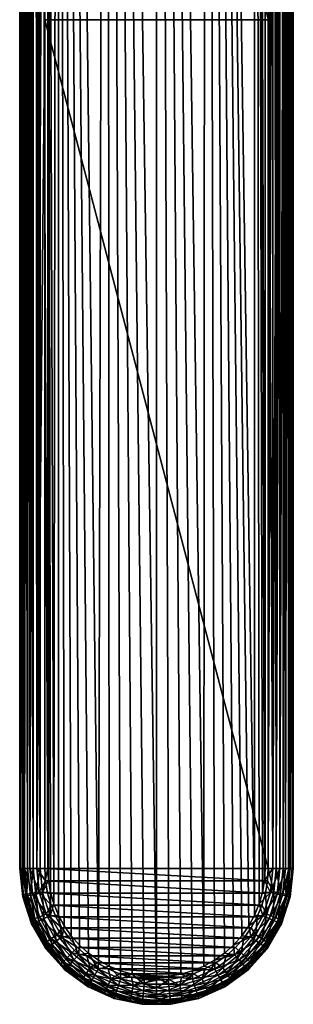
# Model space of a CAD drawing. Header units: metres. Extents: x -50 to 50, y -80 to 50.
# Tile 2 of 41: x -4 to 4, y -80 to -51. Entities that reach past the tile are written whole.
import ezdxf

# ---------------------------------------------------------------- set-up
doc = ezdxf.new("R2010")
doc.units = ezdxf.units.M
doc.layers.add('solid_FIT_12_SW0001', color=7, linetype='CONTINUOUS')

msp = doc.modelspace()

# ---------------------------------------------------------------- linework, layer by layer
at = {"layer": 'solid_FIT_12_SW0001'}
for points in [[(-1.737967, -78.754967, 198.298111), (-1.476006, 21.980194, 198.298645), (-2.946637, 21.832043, 198.294571)], [(-1.737967, -78.754967, 198.298111), (-1.417557, -78.932396, 198.298737), (-1.476006, 21.980194, 198.298645)], [(0.000703, -79.25647, 198.300003), (0.001864, 21.98007, 198.29863), (-1.476006, 21.980194, 198.298645)], [(-0.365199, -79.23597, 198.299911), (0.000703, -79.25647, 198.300003), (-1.476006, 21.980194, 198.298645)], [(-0.726819, -79.1745, 198.299667), (-0.365199, -79.23597, 198.299911), (-1.476006, 21.980194, 198.298645)], [(-1.079212, -79.072823, 198.299271), (-0.726819, -79.1745, 198.299667), (-1.476006, 21.980194, 198.298645)], [(-1.417557, -78.932396, 198.298737), (-1.079212, -79.072823, 198.299271), (-1.476006, 21.980194, 198.298645)], [(0.000703, -79.25647, 198.300003), (0.366595, -79.235825, 198.299911), (0.001864, 21.98007, 198.29863)], [(1.418807, -78.931793, 198.298737), (1.479733, 21.979944, 198.29863), (0.001864, 21.98007, 198.29863)], [(1.080516, -79.072365, 198.299271), (1.418807, -78.931793, 198.298737), (0.001864, 21.98007, 198.29863)], [(0.728181, -79.174187, 198.299667), (1.080516, -79.072365, 198.299271), (0.001864, 21.98007, 198.29863)], [(0.366595, -79.235825, 198.299911), (0.728181, -79.174187, 198.299667), (0.001864, 21.98007, 198.29863)], [(1.418807, -78.931793, 198.298737), (1.739161, -78.754211, 198.298111), (1.479733, 21.979944, 198.29863)], [(2.94087, -77.404533, 198.294601), (2.950339, 21.831543, 198.294556), (1.479733, 21.979944, 198.29863)], [(2.764581, -77.725166, 198.295227), (2.94087, -77.404533, 198.294601), (1.479733, 21.979944, 198.29863)], [(2.5537, -78.023766, 198.295929), (2.764581, -77.725166, 198.295227), (1.479733, 21.979944, 198.29863)], [(2.310579, -78.296982, 198.296661), (2.5537, -78.023766, 198.295929), (1.479733, 21.979944, 198.29863)], [(2.037812, -78.541656, 198.297409), (2.310579, -78.296982, 198.296661), (1.479733, 21.979944, 198.29863)], [(1.739161, -78.754211, 198.298111), (2.037812, -78.541656, 198.297409), (1.479733, 21.979944, 198.29863)], [(-3.25963, -24.427891, 198.293365), (-3.079675, -77.06694, 198.294067), (-2.946637, 21.832043, 198.294571)], [(-3.079675, -77.06694, 198.294067), (-2.940423, -77.405464, 198.294601), (-2.946637, 21.832043, 198.294571)], [(-2.036694, -78.542557, 198.297409), (-1.737967, -78.754967, 198.298111), (-2.946637, 21.832043, 198.294571)], [(-2.30959, -78.297966, 198.296661), (-2.036694, -78.542557, 198.297409), (-2.946637, 21.832043, 198.294571)], [(-2.552906, -78.024757, 198.295929), (-2.30959, -78.297966, 198.296661), (-2.946637, 21.832043, 198.294571)], [(-2.763987, -77.726135, 198.295227), (-2.552906, -78.024757, 198.295929), (-2.946637, 21.832043, 198.294571)], [(-2.940423, -77.405464, 198.294601), (-2.763987, -77.726135, 198.295227), (-2.946637, 21.832043, 198.294571)], [(2.94087, -77.404533, 198.294601), (3.079966, -77.066086, 198.294067), (2.950339, 21.831543, 198.294556)], [(3.25963, -76, 198.293365), (3.25963, -24.427891, 198.293365), (2.950339, 21.831543, 198.294556)], [(3.239807, -76.358803, 198.293442), (3.25963, -76, 198.293365), (2.950339, 21.831543, 198.294556)], [(3.179832, -76.715645, 198.293686), (3.239807, -76.358803, 198.293442), (2.950339, 21.831543, 198.294556)], [(3.079966, -77.066086, 198.294067), (3.179832, -76.715645, 198.293686), (2.950339, 21.831543, 198.294556)], [(-4.006546, -24.427891, 197.549911), (-4.09812, -76, 187.056549), (-4.006546, -76, 197.549911)], [(-4.006546, -24.427891, 197.549911), (-4.043152, -24.456007, 193.35524), (-4.09812, -76, 187.056549)], [(-4.043152, -24.456007, 193.35524), (-4.079709, -24.484053, 189.16626), (-4.09812, -76, 187.056549)], [(-4.079709, -24.484053, 189.16626), (-4.088853, -24.489361, 188.118408), (-4.09812, -76, 187.056549)], [(-4.088853, -24.489361, 188.118408), (-4.09812, -24.492012, 187.056549), (-4.09812, -76, 187.056549)], [(-4.095773, -24.49559, 186.990356), (-4.09812, -76, 187.056549), (-4.09812, -24.492012, 187.056549)], [(-4.095773, -24.49559, 186.990356), (-4.08714, -24.506422, 186.921967), (-4.09812, -76, 187.056549)], [(-4.08714, -24.506422, 186.921967), (-4.071576, -24.524397, 186.852127), (-4.09812, -76, 187.056549)], [(-3.968424, -76, 197.779526), (-4.006546, -24.427891, 197.549911), (-4.006546, -76, 197.549911)], [(-3.968424, -76, 197.779526), (-3.968318, -24.427891, 197.779846), (-4.006546, -24.427891, 197.549911)], [(-3.968424, -76, 197.779526), (-3.862688, -76, 197.985092), (-3.968318, -24.427891, 197.779846)], [(-3.862688, -76, 197.985092), (-3.861207, -24.427891, 197.987122), (-3.968318, -24.427891, 197.779846)], [(-3.862688, -76, 197.985092), (-3.69739, -76, 198.150146), (-3.861207, -24.427891, 197.987122)], [(-3.69739, -76, 198.150146), (-3.69558, -24.427891, 198.151459), (-3.861207, -24.427891, 197.987122)], [(-3.69739, -76, 198.150146), (-3.489331, -76, 198.256332), (-3.69558, -24.427891, 198.151459)], [(-3.489331, -76, 198.256332), (-3.487466, -24.427891, 198.256943), (-3.69558, -24.427891, 198.151459)], [(-3.489331, -76, 198.256332), (-3.25963, -76, 198.293365), (-3.487466, -24.427891, 198.256943)], [(-3.487466, -24.427891, 198.256943), (-3.25963, -76, 198.293365), (-3.25963, -24.427891, 198.293365)], [(-3.25963, -24.427891, 198.293365), (-3.179682, -76.716301, 198.293686), (-3.079675, -77.06694, 198.294067)], [(-3.25963, -24.427891, 198.293365), (-3.239761, -76.359169, 198.293442), (-3.179682, -76.716301, 198.293686)], [(-3.25963, -24.427891, 198.293365), (-3.25963, -76, 198.293365), (-3.239761, -76.359169, 198.293442)], [(3.489331, -76, 198.256332), (3.25963, -24.427891, 198.293365), (3.25963, -76, 198.293365)], [(3.487466, -24.427891, 198.256943), (3.25963, -24.427891, 198.293365), (3.489331, -76, 198.256332)], [(3.69558, -24.427891, 198.151459), (3.487466, -24.427891, 198.256943), (3.489331, -76, 198.256332)], [(3.69558, -24.427891, 198.151459), (3.489331, -76, 198.256332), (3.69739, -76, 198.150146)], [(3.861207, -24.427891, 197.987122), (3.69558, -24.427891, 198.151459), (3.69739, -76, 198.150146)], [(3.861207, -24.427891, 197.987122), (3.69739, -76, 198.150146), (3.862688, -76, 197.985092)], [(3.968318, -24.427891, 197.779846), (3.861207, -24.427891, 197.987122), (3.862688, -76, 197.985092)], [(3.968318, -24.427891, 197.779846), (3.862688, -76, 197.985092), (3.968424, -76, 197.779526)], [(3.968318, -24.427891, 197.779846), (4.006546, -76, 197.549911), (4.006546, -24.427891, 197.549911)], [(3.968318, -24.427891, 197.779846), (3.968424, -76, 197.779526), (4.006546, -76, 197.549911)], [(4.043095, -24.455963, 193.361832), (4.006546, -24.427891, 197.549911), (4.006546, -76, 197.549911)], [(4.07969, -24.484039, 189.168365), (4.043095, -24.455963, 193.361832), (4.006546, -76, 197.549911)], [(4.088844, -24.489349, 188.119461), (4.07969, -24.484039, 189.168365), (4.006546, -76, 197.549911)], [(4.09812, -24.491999, 187.056549), (4.088844, -24.489349, 188.119461), (4.006546, -76, 197.549911)], [(4.09812, -24.491999, 187.056549), (4.006546, -76, 197.549911), (4.09812, -76, 187.056549)], [(4.063256, -76, 186.823898), (4.09812, -24.491999, 187.056549), (4.09812, -76, 187.056549)], [(4.095765, -24.495594, 186.99025), (4.09812, -24.491999, 187.056549), (4.063256, -76, 186.823898)], [(4.087113, -24.506439, 186.921814), (4.095765, -24.495594, 186.99025), (4.063256, -76, 186.823898)], [(4.071532, -24.524429, 186.851974), (4.087113, -24.506439, 186.921814), (4.063256, -76, 186.823898)], [(-4.071576, -24.524397, 186.852127), (-4.063256, -76, 186.823898), (-4.09812, -76, 187.056549)], [(-4.071576, -24.524397, 186.852127), (-4.048315, -24.550371, 186.781174), (-4.063256, -76, 186.823898)], [(-4.048315, -24.550371, 186.781174), (-4.016657, -24.584436, 186.710007), (-4.063256, -76, 186.823898)], [(-4.016657, -24.584436, 186.710007), (-3.975797, -24.626764, 186.639435), (-4.063256, -76, 186.823898)], [(-3.975797, -24.626764, 186.639435), (-3.957488, -76, 186.612732), (-4.063256, -76, 186.823898)], [(-3.975797, -24.626764, 186.639435), (-3.924911, -24.676971, 186.570572), (-3.957488, -76, 186.612732)], [(-3.924911, -24.676971, 186.570572), (-3.8626, -24.735212, 186.504257), (-3.957488, -76, 186.612732)], [(-3.8626, -24.735212, 186.504257), (-3.791294, -76, 186.444916), (-3.957488, -76, 186.612732)], [(-3.8626, -24.735212, 186.504257), (-3.789613, -24.798319, 186.443695), (-3.791294, -76, 186.444916)], [(-3.789613, -24.798319, 186.443695), (-3.706273, -24.8654, 186.391022), (-3.791294, -76, 186.444916)], [(3.789737, -24.798199, 186.443787), (3.791294, -76, 186.444916), (3.581156, -76, 186.337112)], [(3.706294, -24.865353, 186.391037), (3.789737, -24.798199, 186.443787), (3.581156, -76, 186.337112)], [(3.789737, -24.798199, 186.443787), (3.862734, -24.73509, 186.504379), (3.791294, -76, 186.444916)], [(3.925002, -24.676888, 186.570694), (3.957488, -76, 186.612732), (3.791294, -76, 186.444916)], [(3.862734, -24.73509, 186.504379), (3.925002, -24.676888, 186.570694), (3.791294, -76, 186.444916)], [(3.925002, -24.676888, 186.570694), (3.975811, -24.626734, 186.639465), (3.957488, -76, 186.612732)], [(4.048265, -24.550402, 186.781036), (4.063256, -76, 186.823898), (3.957488, -76, 186.612732)], [(4.016618, -24.58445, 186.70993), (4.048265, -24.550402, 186.781036), (3.957488, -76, 186.612732)], [(3.975811, -24.626734, 186.639465), (4.016618, -24.58445, 186.70993), (3.957488, -76, 186.612732)], [(4.048265, -24.550402, 186.781036), (4.071532, -24.524429, 186.851974), (4.063256, -76, 186.823898)], [(-3.706273, -24.8654, 186.391022), (-3.618067, -24.929211, 186.35025), (-3.791294, -76, 186.444916)], [(-3.618067, -24.929211, 186.35025), (-3.581156, -76, 186.337112), (-3.791294, -76, 186.444916)], [(-3.618067, -24.929211, 186.35025), (-3.527346, -24.988668, 186.321716), (-3.581156, -76, 186.337112)], [(-3.527346, -24.988668, 186.321716), (-3.436914, -25.040968, 186.305267), (-3.581156, -76, 186.337112)], [(-3.436914, -25.040968, 186.305267), (-3.348149, -25.086491, 186.300003), (-3.581156, -76, 186.337112)], [(-3.581156, -76, 186.337112), (-3.348149, -25.086491, 186.300003), (-3.348149, -50.543247, 186.300003)], [(-3.348149, -50.543247, 186.300003), (-3.348149, -25.086491, 186.300003), (3.348149, -50.543224, 186.300003)], [(3.52732, -24.988605, 186.321716), (3.581156, -76, 186.337112), (3.348149, -76, 186.300003)], [(3.436897, -25.040905, 186.305267), (3.52732, -24.988605, 186.321716), (3.348149, -76, 186.300003)], [(3.436897, -25.040905, 186.305267), (3.348149, -76, 186.300003), (3.348149, -50.543224, 186.300003)], [(3.52732, -24.988605, 186.321716), (3.61803, -24.929182, 186.350235), (3.581156, -76, 186.337112)], [(3.61803, -24.929182, 186.350235), (3.706294, -24.865353, 186.391037), (3.581156, -76, 186.337112)], [(-3.581156, -76, 186.337112), (-3.348149, -50.543247, 186.300003), (-3.348149, -76, 186.300003)], [(-3.348149, -50.543247, 186.300003), (3.348149, -50.543224, 186.300003), (3.348149, -76, 186.300003)], [(-3.348149, -76, 186.300003), (-3.348149, -50.543247, 186.300003), (3.348149, -76, 186.300003)], [(-4.008571, -76.852028, 187.056549), (-4.006546, -76, 197.549911), (-4.09812, -76, 187.056549)], [(-3.985182, -76.792702, 186.823898), (-4.008571, -76.852028, 187.056549), (-4.09812, -76, 187.056549)], [(-3.985182, -76.792702, 186.823898), (-4.09812, -76, 187.056549), (-4.063256, -76, 186.823898)], [(-3.881445, -76.772064, 186.612732), (-4.063256, -76, 186.823898), (-3.957488, -76, 186.612732)], [(-3.881445, -76.772064, 186.612732), (-3.985182, -76.792702, 186.823898), (-4.063256, -76, 186.823898)], [(-3.919139, -76.832306, 197.550201), (-4.006546, -76, 197.549911), (-4.008571, -76.852028, 187.056549)], [(-3.968424, -76, 197.779526), (-4.006546, -76, 197.549911), (-3.919139, -76.832306, 197.550201)], [(-3.882409, -76.825104, 197.777603), (-3.968424, -76, 197.779526), (-3.919139, -76.832306, 197.550201)], [(-3.882409, -76.825104, 197.777603), (-3.862688, -76, 197.985092), (-3.968424, -76, 197.779526)], [(-3.718445, -76.739647, 186.444916), (-3.957488, -76, 186.612732), (-3.791294, -76, 186.444916)], [(-3.718445, -76.739647, 186.444916), (-3.881445, -76.772064, 186.612732), (-3.957488, -76, 186.612732)], [(-3.778234, -76.80278, 197.985489), (-3.862688, -76, 197.985092), (-3.882409, -76.825104, 197.777603)], [(-3.778234, -76.80278, 197.985489), (-3.69739, -76, 198.150146), (-3.862688, -76, 197.985092)], [(-3.512345, -76.698647, 186.337112), (-3.791294, -76, 186.444916), (-3.581156, -76, 186.337112)], [(-3.512345, -76.698647, 186.337112), (-3.718445, -76.739647, 186.444916), (-3.791294, -76, 186.444916)], [(-3.61655, -76.768272, 198.150513), (-3.69739, -76, 198.150146), (-3.778234, -76.80278, 197.985489)], [(-3.61655, -76.768272, 198.150513), (-3.489331, -76, 198.256332), (-3.69739, -76, 198.150146)], [(-3.41304, -76.724915, 198.256668), (-3.489331, -76, 198.256332), (-3.61655, -76.768272, 198.150513)], [(-3.581156, -76, 186.337112), (-3.348149, -76, 186.300003), (-3.327071, -76.375038, 186.300003)], [(-3.512345, -76.698647, 186.337112), (-3.581156, -76, 186.337112), (-3.327071, -76.375038, 186.300003)], [(-3.41304, -76.724915, 198.256668), (-3.25963, -76, 198.293365), (-3.489331, -76, 198.256332)], [(-3.41304, -76.724915, 198.256668), (-3.239761, -76.359169, 198.293442), (-3.25963, -76, 198.293365)], [(3.327071, -76.375038, 186.300003), (-3.348149, -76, 186.300003), (3.348149, -76, 186.300003)], [(3.327071, -76.375038, 186.300003), (-3.327071, -76.375038, 186.300003), (-3.348149, -76, 186.300003)], [(3.489331, -76, 198.256332), (3.25963, -76, 198.293365), (3.239807, -76.358803, 198.293442)], [(3.489331, -76, 198.256332), (3.239807, -76.358803, 198.293442), (3.413042, -76.724915, 198.256668)], [(3.512345, -76.698647, 186.337112), (3.327071, -76.375038, 186.300003), (3.348149, -76, 186.300003)], [(3.512345, -76.698647, 186.337112), (3.348149, -76, 186.300003), (3.581156, -76, 186.337112)], [(3.413042, -76.724915, 198.256668), (3.616553, -76.768272, 198.150513), (3.69739, -76, 198.150146)], [(3.489331, -76, 198.256332), (3.413042, -76.724915, 198.256668), (3.69739, -76, 198.150146)], [(3.512345, -76.698647, 186.337112), (3.581156, -76, 186.337112), (3.718445, -76.739647, 186.444916)], [(3.581156, -76, 186.337112), (3.791294, -76, 186.444916), (3.718445, -76.739647, 186.444916)], [(3.616553, -76.768272, 198.150513), (3.778237, -76.80278, 197.985489), (3.862688, -76, 197.985092)], [(3.69739, -76, 198.150146), (3.616553, -76.768272, 198.150513), (3.862688, -76, 197.985092)], [(3.718445, -76.739647, 186.444916), (3.791294, -76, 186.444916), (3.881445, -76.772064, 186.612732)], [(3.778237, -76.80278, 197.985489), (3.882411, -76.825104, 197.777603), (3.968424, -76, 197.779526)], [(3.968424, -76, 197.779526), (3.862688, -76, 197.985092), (3.778237, -76.80278, 197.985489)], [(3.791294, -76, 186.444916), (3.957488, -76, 186.612732), (3.881445, -76.772064, 186.612732)], [(3.881445, -76.772064, 186.612732), (3.957488, -76, 186.612732), (3.985182, -76.792702, 186.823898)], [(3.882411, -76.825104, 197.777603), (3.919115, -76.83242, 197.550201), (4.006546, -76, 197.549911)], [(3.968424, -76, 197.779526), (3.882411, -76.825104, 197.777603), (4.006546, -76, 197.549911)], [(3.919115, -76.83242, 197.550201), (4.09812, -76, 187.056549), (4.006546, -76, 197.549911)], [(3.919115, -76.83242, 197.550201), (4.008571, -76.852028, 187.056549), (4.09812, -76, 187.056549)], [(3.957488, -76, 186.612732), (4.063256, -76, 186.823898), (3.985182, -76.792702, 186.823898)], [(3.985182, -76.792702, 186.823898), (4.063256, -76, 186.823898), (4.008571, -76.852028, 187.056549)], [(4.063256, -76, 186.823898), (4.09812, -76, 187.056549), (4.008571, -76.852028, 187.056549)], [(-3.512345, -76.698647, 186.337112), (-3.327071, -76.375038, 186.300003), (-3.264236, -76.744698, 186.300003)], [(-3.41304, -76.724915, 198.256668), (-3.179682, -76.716301, 198.293686), (-3.239761, -76.359169, 198.293442)], [(3.264236, -76.744698, 186.300003), (-3.264236, -76.744698, 186.300003), (-3.327071, -76.375038, 186.300003)], [(3.327071, -76.375038, 186.300003), (3.264236, -76.744698, 186.300003), (-3.327071, -76.375038, 186.300003)], [(3.413042, -76.724915, 198.256668), (3.239807, -76.358803, 198.293442), (3.179832, -76.715645, 198.293686)], [(3.512345, -76.698647, 186.337112), (3.264236, -76.744698, 186.300003), (3.327071, -76.375038, 186.300003)], [(-3.881445, -76.772064, 186.612732), (-3.656242, -77.514465, 186.612732), (-3.985182, -76.792702, 186.823898)], [(-3.718445, -76.739647, 186.444916), (-3.502699, -77.450867, 186.444916), (-3.881445, -76.772064, 186.612732)], [(-3.502699, -77.450867, 186.444916), (-3.656242, -77.514465, 186.612732), (-3.881445, -76.772064, 186.612732)], [(-3.61655, -76.768272, 198.150513), (-3.778234, -76.80278, 197.985489), (-3.528692, -77.570457, 197.986603)], [(-3.512345, -76.698647, 186.337112), (-3.308557, -77.370445, 186.337112), (-3.718445, -76.739647, 186.444916)], [(-3.308557, -77.370445, 186.337112), (-3.502699, -77.450867, 186.444916), (-3.718445, -76.739647, 186.444916)], [(-3.41304, -76.724915, 198.256668), (-3.61655, -76.768272, 198.150513), (-3.377687, -77.502945, 198.151535)], [(-3.377687, -77.502945, 198.151535), (-3.61655, -76.768272, 198.150513), (-3.528692, -77.570457, 197.986603)], [(-3.512345, -76.698647, 186.337112), (-3.264236, -76.744698, 186.300003), (-3.160398, -77.105362, 186.300003)], [(-3.512345, -76.698647, 186.337112), (-3.160398, -77.105362, 186.300003), (-3.308557, -77.370445, 186.337112)], [(-3.187618, -77.418137, 198.257584), (-3.179682, -76.716301, 198.293686), (-3.41304, -76.724915, 198.256668)], [(-3.187618, -77.418137, 198.257584), (-3.41304, -76.724915, 198.256668), (-3.377687, -77.502945, 198.151535)], [(3.160398, -77.105362, 186.300003), (-3.160398, -77.105362, 186.300003), (-3.264236, -76.744698, 186.300003)], [(3.264236, -76.744698, 186.300003), (3.160398, -77.105362, 186.300003), (-3.264236, -76.744698, 186.300003)], [(-3.187618, -77.418137, 198.257584), (-3.079675, -77.06694, 198.294067), (-3.179682, -76.716301, 198.293686)], [(3.413042, -76.724915, 198.256668), (3.179832, -76.715645, 198.293686), (3.079966, -77.066086, 198.294067)], [(3.413042, -76.724915, 198.256668), (3.079966, -77.066086, 198.294067), (3.187544, -77.418289, 198.257584)], [(3.308557, -77.370445, 186.337112), (3.160398, -77.105362, 186.300003), (3.264236, -76.744698, 186.300003)], [(3.413042, -76.724915, 198.256668), (3.187544, -77.418289, 198.257584), (3.616553, -76.768272, 198.150513)], [(3.187544, -77.418289, 198.257584), (3.377608, -77.503105, 198.151535), (3.616553, -76.768272, 198.150513)], [(3.308557, -77.370445, 186.337112), (3.264236, -76.744698, 186.300003), (3.512345, -76.698647, 186.337112)], [(3.308557, -77.370445, 186.337112), (3.512345, -76.698647, 186.337112), (3.502699, -77.450867, 186.444916)], [(3.616553, -76.768272, 198.150513), (3.377608, -77.503105, 198.151535), (3.778237, -76.80278, 197.985489)], [(3.512345, -76.698647, 186.337112), (3.718445, -76.739647, 186.444916), (3.502699, -77.450867, 186.444916)], [(3.502699, -77.450867, 186.444916), (3.718445, -76.739647, 186.444916), (3.656242, -77.514465, 186.612732)], [(3.718445, -76.739647, 186.444916), (3.881445, -76.772064, 186.612732), (3.656242, -77.514465, 186.612732)], [(3.656242, -77.514465, 186.612732), (3.881445, -76.772064, 186.612732), (3.753959, -77.554939, 186.823898)], [(3.881445, -76.772064, 186.612732), (3.985182, -76.792702, 186.823898), (3.753959, -77.554939, 186.823898)], [(-3.985182, -76.792702, 186.823898), (-3.753959, -77.554939, 186.823898), (-4.008571, -76.852028, 187.056549)], [(-3.660419, -77.629005, 197.55101), (-3.919139, -76.832306, 197.550201), (-4.008571, -76.852028, 187.056549)], [(-3.660419, -77.629005, 197.55101), (-4.008571, -76.852028, 187.056549), (-3.743826, -77.66684, 187.056549)], [(-3.753959, -77.554939, 186.823898), (-3.743826, -77.66684, 187.056549), (-4.008571, -76.852028, 187.056549)], [(-3.656242, -77.514465, 186.612732), (-3.753959, -77.554939, 186.823898), (-3.985182, -76.792702, 186.823898)], [(-3.882409, -76.825104, 197.777603), (-3.919139, -76.832306, 197.550201), (-3.660419, -77.629005, 197.55101)], [(-3.778234, -76.80278, 197.985489), (-3.882409, -76.825104, 197.777603), (-3.625985, -77.614128, 197.778778)], [(-3.625985, -77.614128, 197.778778), (-3.882409, -76.825104, 197.777603), (-3.660419, -77.629005, 197.55101)], [(-3.528692, -77.570457, 197.986603), (-3.778234, -76.80278, 197.985489), (-3.625985, -77.614128, 197.778778)], [(-3.187618, -77.418137, 198.257584), (-2.940423, -77.405464, 198.294601), (-3.079675, -77.06694, 198.294067)], [(3.187544, -77.418289, 198.257584), (3.079966, -77.066086, 198.294067), (2.94087, -77.404533, 198.294601)], [(3.377608, -77.503105, 198.151535), (3.52861, -77.570625, 197.986603), (3.778237, -76.80278, 197.985489)], [(3.778237, -76.80278, 197.985489), (3.52861, -77.570625, 197.986603), (3.882411, -76.825104, 197.777603)], [(3.52861, -77.570625, 197.986603), (3.625901, -77.614296, 197.778778), (3.882411, -76.825104, 197.777603)], [(3.882411, -76.825104, 197.777603), (3.625901, -77.614296, 197.778778), (3.660482, -77.628868, 197.55101)], [(3.882411, -76.825104, 197.777603), (3.660482, -77.628868, 197.55101), (3.919115, -76.83242, 197.550201)], [(3.919115, -76.83242, 197.550201), (3.660482, -77.628868, 197.55101), (4.008571, -76.852028, 187.056549)], [(3.660482, -77.628868, 197.55101), (3.743826, -77.66684, 187.056549), (4.008571, -76.852028, 187.056549)], [(3.753959, -77.554939, 186.823898), (4.008571, -76.852028, 187.056549), (3.743826, -77.66684, 187.056549)], [(3.753959, -77.554939, 186.823898), (3.985182, -76.792702, 186.823898), (4.008571, -76.852028, 187.056549)], [(-3.308557, -77.370445, 186.337112), (-2.977622, -77.989586, 186.337112), (-3.502699, -77.450867, 186.444916)], [(-3.308557, -77.370445, 186.337112), (-3.160398, -77.105362, 186.300003), (-3.016697, -77.452461, 186.300003)], [(-3.308557, -77.370445, 186.337112), (-3.016697, -77.452461, 186.300003), (-2.834978, -77.78125, 186.300003)], [(-3.308557, -77.370445, 186.337112), (-2.834978, -77.78125, 186.300003), (-2.977622, -77.989586, 186.337112)], [(3.016697, -77.452461, 186.300003), (-3.016697, -77.452461, 186.300003), (-3.160398, -77.105362, 186.300003)], [(3.160398, -77.105362, 186.300003), (3.016697, -77.452461, 186.300003), (-3.160398, -77.105362, 186.300003)], [(2.977623, -77.989586, 186.337112), (3.016697, -77.452461, 186.300003), (3.308557, -77.370445, 186.337112)], [(2.977623, -77.989586, 186.337112), (3.308557, -77.370445, 186.337112), (3.152346, -78.106331, 186.444916)], [(3.308557, -77.370445, 186.337112), (3.016697, -77.452461, 186.300003), (3.160398, -77.105362, 186.300003)], [(3.308557, -77.370445, 186.337112), (3.502699, -77.450867, 186.444916), (3.152346, -78.106331, 186.444916)], [(-3.656242, -77.514465, 186.612732), (-3.290531, -78.198662, 186.612732), (-3.753959, -77.554939, 186.823898)], [(-3.753959, -77.554939, 186.823898), (-3.378474, -78.257423, 186.823898), (-3.743826, -77.66684, 187.056549)], [(-3.290531, -78.198662, 186.612732), (-3.378474, -78.257423, 186.823898), (-3.753959, -77.554939, 186.823898)], [(-3.24145, -78.354836, 197.5522), (-3.660419, -77.629005, 197.55101), (-3.743826, -77.66684, 187.056549)], [(-3.24145, -78.354836, 197.5522), (-3.743826, -77.66684, 187.056549), (-3.315457, -78.408806, 187.056549)], [(-3.378474, -78.257423, 186.823898), (-3.315457, -78.408806, 187.056549), (-3.743826, -77.66684, 187.056549)], [(-3.625985, -77.614128, 197.778778), (-3.660419, -77.629005, 197.55101), (-3.24145, -78.354836, 197.5522)], [(-3.502699, -77.450867, 186.444916), (-3.152346, -78.106331, 186.444916), (-3.656242, -77.514465, 186.612732)], [(-3.152346, -78.106331, 186.444916), (-3.290531, -78.198662, 186.612732), (-3.656242, -77.514465, 186.612732)], [(-3.528692, -77.570457, 197.986603), (-3.625985, -77.614128, 197.778778), (-3.211154, -78.332375, 197.780487)], [(-3.211154, -78.332375, 197.780487), (-3.625985, -77.614128, 197.778778), (-3.24145, -78.354836, 197.5522)], [(-3.377687, -77.502945, 198.151535), (-3.528692, -77.570457, 197.986603), (-3.124991, -78.269279, 197.988235)], [(-3.124991, -78.269279, 197.988235), (-3.528692, -77.570457, 197.986603), (-3.211154, -78.332375, 197.780487)], [(-2.977622, -77.989586, 186.337112), (-3.152346, -78.106331, 186.444916), (-3.502699, -77.450867, 186.444916)], [(-3.187618, -77.418137, 198.257584), (-3.377687, -77.502945, 198.151535), (-2.991262, -78.171722, 198.153061)], [(-2.991262, -78.171722, 198.153061), (-3.377687, -77.502945, 198.151535), (-3.124991, -78.269279, 197.988235)], [(-2.822939, -78.049179, 198.258957), (-2.940423, -77.405464, 198.294601), (-3.187618, -77.418137, 198.257584)], [(-2.822939, -78.049179, 198.258957), (-3.187618, -77.418137, 198.257584), (-2.991262, -78.171722, 198.153061)], [(2.834978, -77.78125, 186.300003), (-2.834978, -77.78125, 186.300003), (-3.016697, -77.452461, 186.300003)], [(3.016697, -77.452461, 186.300003), (2.834978, -77.78125, 186.300003), (-3.016697, -77.452461, 186.300003)], [(-2.822939, -78.049179, 198.258957), (-2.763987, -77.726135, 198.295227), (-2.940423, -77.405464, 198.294601)], [(3.187544, -77.418289, 198.257584), (2.94087, -77.404533, 198.294601), (2.764581, -77.725166, 198.295227)], [(3.187544, -77.418289, 198.257584), (2.764581, -77.725166, 198.295227), (2.822711, -78.049461, 198.258957)], [(3.187544, -77.418289, 198.257584), (2.822711, -78.049461, 198.258957), (3.377608, -77.503105, 198.151535)], [(2.822711, -78.049461, 198.258957), (2.99102, -78.172028, 198.153061), (3.377608, -77.503105, 198.151535)], [(2.977623, -77.989586, 186.337112), (2.834978, -77.78125, 186.300003), (3.016697, -77.452461, 186.300003)], [(3.377608, -77.503105, 198.151535), (2.99102, -78.172028, 198.153061), (3.52861, -77.570625, 197.986603)], [(2.99102, -78.172028, 198.153061), (3.124739, -78.269592, 197.988235), (3.52861, -77.570625, 197.986603)], [(3.52861, -77.570625, 197.986603), (3.124739, -78.269592, 197.988235), (3.625901, -77.614296, 197.778778)], [(3.124739, -78.269592, 197.988235), (3.210894, -78.332703, 197.780487), (3.625901, -77.614296, 197.778778)], [(3.152346, -78.106331, 186.444916), (3.502699, -77.450867, 186.444916), (3.290531, -78.198662, 186.612732)], [(3.625901, -77.614296, 197.778778), (3.210894, -78.332703, 197.780487), (3.241752, -78.354424, 197.5522)], [(3.625901, -77.614296, 197.778778), (3.241752, -78.354424, 197.5522), (3.660482, -77.628868, 197.55101)], [(3.660482, -77.628868, 197.55101), (3.241752, -78.354424, 197.5522), (3.743826, -77.66684, 187.056549)], [(3.241752, -78.354424, 197.5522), (3.315457, -78.408806, 187.056549), (3.743826, -77.66684, 187.056549)], [(3.502699, -77.450867, 186.444916), (3.656242, -77.514465, 186.612732), (3.290531, -78.198662, 186.612732)], [(3.290531, -78.198662, 186.612732), (3.656242, -77.514465, 186.612732), (3.378474, -78.257423, 186.823898)], [(3.378474, -78.257423, 186.823898), (3.743826, -77.66684, 187.056549), (3.315457, -78.408806, 187.056549)], [(3.656242, -77.514465, 186.612732), (3.753959, -77.554939, 186.823898), (3.378474, -78.257423, 186.823898)], [(3.378474, -78.257423, 186.823898), (3.753959, -77.554939, 186.823898), (3.743826, -77.66684, 187.056549)], [(-2.977622, -77.989586, 186.337112), (-2.834978, -77.78125, 186.300003), (-2.617795, -78.087341, 186.300003)], [(2.617795, -78.087341, 186.300003), (-2.617795, -78.087341, 186.300003), (-2.834978, -77.78125, 186.300003)], [(2.834978, -77.78125, 186.300003), (2.617795, -78.087341, 186.300003), (-2.834978, -77.78125, 186.300003)], [(-2.822939, -78.049179, 198.258957), (-2.552906, -78.024757, 198.295929), (-2.763987, -77.726135, 198.295227)], [(2.822711, -78.049461, 198.258957), (2.764581, -77.725166, 198.295227), (2.5537, -78.023766, 198.295929)], [(2.977623, -77.989586, 186.337112), (2.617795, -78.087341, 186.300003), (2.834978, -77.78125, 186.300003)], [(-3.290531, -78.198662, 186.612732), (-2.798366, -78.798363, 186.612732), (-3.378474, -78.257423, 186.823898)], [(-3.378474, -78.257423, 186.823898), (-2.873156, -78.873154, 186.823898), (-3.315457, -78.408806, 187.056549)], [(-2.798366, -78.798363, 186.612732), (-2.873156, -78.873154, 186.823898), (-3.378474, -78.257423, 186.823898)], [(-3.152346, -78.106331, 186.444916), (-2.68085, -78.680847, 186.444916), (-3.290531, -78.198662, 186.612732)], [(-2.68085, -78.680847, 186.444916), (-2.798366, -78.798363, 186.612732), (-3.290531, -78.198662, 186.612732)], [(-2.977622, -77.989586, 186.337112), (-2.53226, -78.532257, 186.337112), (-3.152346, -78.106331, 186.444916)], [(-2.53226, -78.532257, 186.337112), (-2.68085, -78.680847, 186.444916), (-3.152346, -78.106331, 186.444916)], [(-2.991262, -78.171722, 198.153061), (-3.124991, -78.269279, 197.988235), (-2.584667, -78.86908, 197.990128)], [(-2.822939, -78.049179, 198.258957), (-2.991262, -78.171722, 198.153061), (-2.47406, -78.745743, 198.1548)], [(-2.47406, -78.745743, 198.1548), (-2.991262, -78.171722, 198.153061), (-2.584667, -78.86908, 197.990128)], [(-2.977622, -77.989586, 186.337112), (-2.617795, -78.087341, 186.300003), (-2.367743, -78.367226, 186.300003)], [(-2.977622, -77.989586, 186.337112), (-2.367743, -78.367226, 186.300003), (-2.53226, -78.532257, 186.337112)], [(-2.334841, -78.590813, 198.260513), (-2.552906, -78.024757, 198.295929), (-2.822939, -78.049179, 198.258957)], [(-2.334841, -78.590813, 198.260513), (-2.822939, -78.049179, 198.258957), (-2.47406, -78.745743, 198.1548)], [(2.367743, -78.367226, 186.300003), (-2.367743, -78.367226, 186.300003), (-2.617795, -78.087341, 186.300003)], [(2.617795, -78.087341, 186.300003), (2.367743, -78.367226, 186.300003), (-2.617795, -78.087341, 186.300003)], [(-2.334841, -78.590813, 198.260513), (-2.30959, -78.297966, 198.296661), (-2.552906, -78.024757, 198.295929)], [(2.822711, -78.049461, 198.258957), (2.5537, -78.023766, 198.295929), (2.310579, -78.296982, 198.296661)], [(2.822711, -78.049461, 198.258957), (2.310579, -78.296982, 198.296661), (2.334528, -78.591095, 198.260513)], [(2.822711, -78.049461, 198.258957), (2.334528, -78.591095, 198.260513), (2.99102, -78.172028, 198.153061)], [(2.334528, -78.591095, 198.260513), (2.473729, -78.746048, 198.1548), (2.99102, -78.172028, 198.153061)], [(2.53226, -78.532257, 186.337112), (2.367743, -78.367226, 186.300003), (2.617795, -78.087341, 186.300003)], [(2.99102, -78.172028, 198.153061), (2.473729, -78.746048, 198.1548), (3.124739, -78.269592, 197.988235)], [(2.53226, -78.532257, 186.337112), (2.617795, -78.087341, 186.300003), (2.977623, -77.989586, 186.337112)], [(2.53226, -78.532257, 186.337112), (2.977623, -77.989586, 186.337112), (2.68085, -78.680847, 186.444916)], [(2.977623, -77.989586, 186.337112), (3.152346, -78.106331, 186.444916), (2.68085, -78.680847, 186.444916)], [(2.68085, -78.680847, 186.444916), (3.152346, -78.106331, 186.444916), (2.798366, -78.798363, 186.612732)], [(3.152346, -78.106331, 186.444916), (3.290531, -78.198662, 186.612732), (2.798366, -78.798363, 186.612732)], [(2.798366, -78.798363, 186.612732), (3.290531, -78.198662, 186.612732), (2.873156, -78.873154, 186.823898)], [(3.290531, -78.198662, 186.612732), (3.378474, -78.257423, 186.823898), (2.873156, -78.873154, 186.823898)], [(2.873156, -78.873154, 186.823898), (3.378474, -78.257423, 186.823898), (3.315457, -78.408806, 187.056549)], [(-3.24145, -78.354836, 197.5522), (-3.315457, -78.408806, 187.056549), (-2.742185, -79.045486, 187.056549)], [(-2.873156, -78.873154, 186.823898), (-2.742185, -79.045486, 187.056549), (-3.315457, -78.408806, 187.056549)], [(-3.211154, -78.332375, 197.780487), (-3.24145, -78.354836, 197.5522), (-2.68083, -78.977463, 197.553574)], [(-2.68083, -78.977463, 197.553574), (-3.24145, -78.354836, 197.5522), (-2.742185, -79.045486, 187.056549)], [(-3.124991, -78.269279, 197.988235), (-3.211154, -78.332375, 197.780487), (-2.655931, -78.94886, 197.782471)], [(-2.655931, -78.94886, 197.782471), (-3.211154, -78.332375, 197.780487), (-2.68083, -78.977463, 197.553574)], [(-2.584667, -78.86908, 197.990128), (-3.124991, -78.269279, 197.988235), (-2.655931, -78.94886, 197.782471)], [(-2.53226, -78.532257, 186.337112), (-1.989583, -78.977623, 186.337112), (-2.68085, -78.680847, 186.444916)], [(-2.53226, -78.532257, 186.337112), (-2.367743, -78.367226, 186.300003), (-2.087666, -78.617584, 186.300003)], [(-2.53226, -78.532257, 186.337112), (-2.087666, -78.617584, 186.300003), (-1.989583, -78.977623, 186.337112)], [(2.087665, -78.617584, 186.300003), (-2.087666, -78.617584, 186.300003), (-2.367743, -78.367226, 186.300003)], [(2.367743, -78.367226, 186.300003), (2.087665, -78.617584, 186.300003), (-2.367743, -78.367226, 186.300003)], [(-2.334841, -78.590813, 198.260513), (-2.036694, -78.542557, 198.297409), (-2.30959, -78.297966, 198.296661)], [(-1.744698, -79.019226, 198.262024), (-2.036694, -78.542557, 198.297409), (-2.334841, -78.590813, 198.260513)], [(-1.744698, -79.019226, 198.262024), (-1.737967, -78.754967, 198.298111), (-2.036694, -78.542557, 198.297409)], [(2.334528, -78.591095, 198.260513), (2.037812, -78.541656, 198.297409), (1.739161, -78.754211, 198.298111)], [(1.989584, -78.977623, 186.337112), (2.087665, -78.617584, 186.300003), (2.53226, -78.532257, 186.337112)], [(1.989584, -78.977623, 186.337112), (2.53226, -78.532257, 186.337112), (2.10633, -79.152344, 186.444916)], [(2.334528, -78.591095, 198.260513), (2.310579, -78.296982, 198.296661), (2.037812, -78.541656, 198.297409)], [(2.53226, -78.532257, 186.337112), (2.087665, -78.617584, 186.300003), (2.367743, -78.367226, 186.300003)], [(2.53226, -78.532257, 186.337112), (2.68085, -78.680847, 186.444916), (2.10633, -79.152344, 186.444916)], [(2.473729, -78.746048, 198.1548), (2.584321, -78.8694, 197.990128), (3.124739, -78.269592, 197.988235)], [(3.124739, -78.269592, 197.988235), (2.584321, -78.8694, 197.990128), (3.210894, -78.332703, 197.780487)], [(2.584321, -78.8694, 197.990128), (2.655576, -78.949188, 197.782471), (3.210894, -78.332703, 197.780487)], [(3.210894, -78.332703, 197.780487), (2.655576, -78.949188, 197.782471), (2.681285, -78.977058, 197.553574)], [(3.210894, -78.332703, 197.780487), (2.681285, -78.977058, 197.553574), (3.241752, -78.354424, 197.5522)], [(3.241752, -78.354424, 197.5522), (2.681285, -78.977058, 197.553574), (3.315457, -78.408806, 187.056549)], [(2.681285, -78.977058, 197.553574), (2.742185, -79.045486, 187.056549), (3.315457, -78.408806, 187.056549)], [(2.873156, -78.873154, 186.823898), (3.315457, -78.408806, 187.056549), (2.742185, -79.045486, 187.056549)], [(-2.798366, -78.798363, 186.612732), (-2.198662, -79.290527, 186.612732), (-2.873156, -78.873154, 186.823898)], [(-2.68085, -78.680847, 186.444916), (-2.10633, -79.152344, 186.444916), (-2.798366, -78.798363, 186.612732)], [(-2.10633, -79.152344, 186.444916), (-2.198662, -79.290527, 186.612732), (-2.798366, -78.798363, 186.612732)], [(-1.989583, -78.977623, 186.337112), (-2.10633, -79.152344, 186.444916), (-2.68085, -78.680847, 186.444916)], [(-2.47406, -78.745743, 198.1548), (-2.584667, -78.86908, 197.990128), (-1.931378, -79.343521, 197.991928)], [(-2.334841, -78.590813, 198.260513), (-2.47406, -78.745743, 198.1548), (-1.848728, -79.199783, 198.156464)], [(-1.848728, -79.199783, 198.156464), (-2.47406, -78.745743, 198.1548), (-1.931378, -79.343521, 197.991928)], [(-1.744698, -79.019226, 198.262024), (-2.334841, -78.590813, 198.260513), (-1.848728, -79.199783, 198.156464)], [(1.781278, -78.834961, 186.300003), (-1.781279, -78.834961, 186.300003), (-2.087666, -78.617584, 186.300003)], [(-1.989583, -78.977623, 186.337112), (-2.087666, -78.617584, 186.300003), (-1.781279, -78.834961, 186.300003)], [(2.087665, -78.617584, 186.300003), (1.781278, -78.834961, 186.300003), (-2.087666, -78.617584, 186.300003)], [(-1.989583, -78.977623, 186.337112), (-1.781279, -78.834961, 186.300003), (-1.452789, -79.016495, 186.300003)], [(1.452789, -79.016495, 186.300003), (-1.452789, -79.016495, 186.300003), (-1.781279, -78.834961, 186.300003)], [(1.781278, -78.834961, 186.300003), (1.452789, -79.016495, 186.300003), (-1.781279, -78.834961, 186.300003)], [(-1.744698, -79.019226, 198.262024), (-1.417557, -78.932396, 198.298737), (-1.737967, -78.754967, 198.298111)], [(1.370449, -79.308556, 186.337112), (1.452789, -79.016495, 186.300003), (1.781278, -78.834961, 186.300003)], [(1.370449, -79.308556, 186.337112), (1.781278, -78.834961, 186.300003), (1.989584, -78.977623, 186.337112)], [(1.744347, -79.01944, 198.262024), (1.739161, -78.754211, 198.298111), (1.418807, -78.931793, 198.298737)], [(2.334528, -78.591095, 198.260513), (1.739161, -78.754211, 198.298111), (1.744347, -79.01944, 198.262024)], [(2.334528, -78.591095, 198.260513), (1.744347, -79.01944, 198.262024), (2.473729, -78.746048, 198.1548)], [(1.744347, -79.01944, 198.262024), (1.848357, -79.200005, 198.156464), (2.473729, -78.746048, 198.1548)], [(1.989584, -78.977623, 186.337112), (1.781278, -78.834961, 186.300003), (2.087665, -78.617584, 186.300003)], [(2.473729, -78.746048, 198.1548), (1.848357, -79.200005, 198.156464), (2.584321, -78.8694, 197.990128)], [(2.10633, -79.152344, 186.444916), (2.68085, -78.680847, 186.444916), (2.198662, -79.290527, 186.612732)], [(2.68085, -78.680847, 186.444916), (2.798366, -78.798363, 186.612732), (2.198662, -79.290527, 186.612732)], [(2.198662, -79.290527, 186.612732), (2.798366, -78.798363, 186.612732), (2.257424, -79.378471, 186.823898)], [(2.798366, -78.798363, 186.612732), (2.873156, -78.873154, 186.823898), (2.257424, -79.378471, 186.823898)], [(-2.873156, -78.873154, 186.823898), (-2.257424, -79.378471, 186.823898), (-2.742185, -79.045486, 187.056549)], [(-2.198662, -79.290527, 186.612732), (-2.257424, -79.378471, 186.823898), (-2.873156, -78.873154, 186.823898)], [(-2.68083, -78.977463, 197.553574), (-2.742185, -79.045486, 187.056549), (-2.049067, -79.549072, 187.056549)], [(-2.257424, -79.378471, 186.823898), (-2.049067, -79.549072, 187.056549), (-2.742185, -79.045486, 187.056549)], [(-1.98463, -79.436485, 197.784348), (-2.655931, -78.94886, 197.782471), (-2.68083, -78.977463, 197.553574)], [(-2.003206, -79.469757, 197.554886), (-2.68083, -78.977463, 197.553574), (-2.049067, -79.549072, 187.056549)], [(-1.98463, -79.436485, 197.784348), (-2.68083, -78.977463, 197.553574), (-2.003206, -79.469757, 197.554886)], [(-2.584667, -78.86908, 197.990128), (-2.655931, -78.94886, 197.782471), (-1.98463, -79.436485, 197.784348)], [(-1.931378, -79.343521, 197.991928), (-2.584667, -78.86908, 197.990128), (-1.98463, -79.436485, 197.784348)], [(-1.989583, -78.977623, 186.337112), (-1.370449, -79.308556, 186.337112), (-2.10633, -79.152344, 186.444916)], [(-1.989583, -78.977623, 186.337112), (-1.452789, -79.016495, 186.300003), (-1.370449, -79.308556, 186.337112)], [(-1.744698, -79.019226, 198.262024), (-1.848728, -79.199783, 198.156464), (-1.142653, -79.513962, 198.157761)], [(-1.078354, -79.315681, 198.263184), (-1.417557, -78.932396, 198.298737), (-1.744698, -79.019226, 198.262024)], [(-1.078354, -79.315681, 198.263184), (-1.744698, -79.019226, 198.262024), (-1.142653, -79.513962, 198.157761)], [(1.106059, -79.160156, 186.300003), (-1.10606, -79.160156, 186.300003), (-1.452789, -79.016495, 186.300003)], [(-1.370449, -79.308556, 186.337112), (-1.452789, -79.016495, 186.300003), (-1.10606, -79.160156, 186.300003)], [(1.452789, -79.016495, 186.300003), (1.106059, -79.160156, 186.300003), (-1.452789, -79.016495, 186.300003)], [(-1.078354, -79.315681, 198.263184), (-1.079212, -79.072823, 198.299271), (-1.417557, -78.932396, 198.298737)], [(-1.078354, -79.315681, 198.263184), (-0.726819, -79.1745, 198.299667), (-1.079212, -79.072823, 198.299271)], [(1.077963, -79.315819, 198.263184), (1.080516, -79.072365, 198.299271), (0.728181, -79.174187, 198.299667)], [(1.744347, -79.01944, 198.262024), (1.080516, -79.072365, 198.299271), (1.077963, -79.315819, 198.263184)], [(1.744347, -79.01944, 198.262024), (1.077963, -79.315819, 198.263184), (1.848357, -79.200005, 198.156464)], [(1.744347, -79.01944, 198.262024), (1.418807, -78.931793, 198.298737), (1.080516, -79.072365, 198.299271)], [(1.370449, -79.308556, 186.337112), (1.106059, -79.160156, 186.300003), (1.452789, -79.016495, 186.300003)], [(1.370449, -79.308556, 186.337112), (1.989584, -78.977623, 186.337112), (1.450865, -79.502701, 186.444916)], [(1.989584, -78.977623, 186.337112), (2.10633, -79.152344, 186.444916), (1.450865, -79.502701, 186.444916)], [(1.848357, -79.200005, 198.156464), (1.93099, -79.34375, 197.991928), (2.584321, -78.8694, 197.990128)], [(2.584321, -78.8694, 197.990128), (1.93099, -79.34375, 197.991928), (2.655576, -78.949188, 197.782471)], [(1.93099, -79.34375, 197.991928), (1.984232, -79.436722, 197.784348), (2.655576, -78.949188, 197.782471)], [(2.655576, -78.949188, 197.782471), (1.984232, -79.436722, 197.784348), (2.003719, -79.46946, 197.554886)], [(2.655576, -78.949188, 197.782471), (2.003719, -79.46946, 197.554886), (2.681285, -78.977058, 197.553574)], [(2.681285, -78.977058, 197.553574), (2.003719, -79.46946, 197.554886), (2.742185, -79.045486, 187.056549)], [(2.003719, -79.46946, 197.554886), (2.049067, -79.549072, 187.056549), (2.742185, -79.045486, 187.056549)], [(2.257424, -79.378471, 186.823898), (2.742185, -79.045486, 187.056549), (2.049067, -79.549072, 187.056549)], [(2.257424, -79.378471, 186.823898), (2.873156, -78.873154, 186.823898), (2.742185, -79.045486, 187.056549)], [(-2.198662, -79.290527, 186.612732), (-1.514465, -79.656242, 186.612732), (-2.257424, -79.378471, 186.823898)], [(-2.257424, -79.378471, 186.823898), (-1.554941, -79.75396, 186.823898), (-2.049067, -79.549072, 187.056549)], [(-1.514465, -79.656242, 186.612732), (-1.554941, -79.75396, 186.823898), (-2.257424, -79.378471, 186.823898)], [(-2.10633, -79.152344, 186.444916), (-1.450865, -79.502701, 186.444916), (-2.198662, -79.290527, 186.612732)], [(-1.450865, -79.502701, 186.444916), (-1.514465, -79.656242, 186.612732), (-2.198662, -79.290527, 186.612732)], [(-1.370449, -79.308556, 186.337112), (-1.450865, -79.502701, 186.444916), (-2.10633, -79.152344, 186.444916)], [(-1.22665, -79.773903, 197.785828), (-1.98463, -79.436485, 197.784348), (-2.003206, -79.469757, 197.554886)], [(-1.931378, -79.343521, 197.991928), (-1.98463, -79.436485, 197.784348), (-1.22665, -79.773903, 197.785828)], [(-1.848728, -79.199783, 198.156464), (-1.931378, -79.343521, 197.991928), (-1.193737, -79.671806, 197.993332)], [(-1.193737, -79.671806, 197.993332), (-1.931378, -79.343521, 197.991928), (-1.22665, -79.773903, 197.785828)], [(-1.142653, -79.513962, 198.157761), (-1.848728, -79.199783, 198.156464), (-1.193737, -79.671806, 197.993332)], [(-1.370449, -79.308556, 186.337112), (-0.698649, -79.512344, 186.337112), (-1.450865, -79.502701, 186.444916)], [(-1.370449, -79.308556, 186.337112), (-1.10606, -79.160156, 186.300003), (-0.745087, -79.264191, 186.300003)], [(-1.370449, -79.308556, 186.337112), (-0.745087, -79.264191, 186.300003), (-0.698649, -79.512344, 186.337112)], [(-1.078354, -79.315681, 198.263184), (-1.142653, -79.513962, 198.157761), (-0.38666, -79.674591, 198.158478)], [(0.745087, -79.264191, 186.300003), (-0.745087, -79.264191, 186.300003), (-1.10606, -79.160156, 186.300003)], [(1.106059, -79.160156, 186.300003), (0.745087, -79.264191, 186.300003), (-1.10606, -79.160156, 186.300003)], [(-0.364902, -79.467247, 198.263824), (-0.726819, -79.1745, 198.299667), (-1.078354, -79.315681, 198.263184)], [(-0.364902, -79.467247, 198.263824), (-1.078354, -79.315681, 198.263184), (-0.38666, -79.674591, 198.158478)], [(0.374724, -79.327087, 186.300003), (-0.374724, -79.327087, 186.300003), (-0.745087, -79.264191, 186.300003)], [(-0.698649, -79.512344, 186.337112), (-0.745087, -79.264191, 186.300003), (-0.374724, -79.327087, 186.300003)], [(0.745087, -79.264191, 186.300003), (0.374724, -79.327087, 186.300003), (-0.745087, -79.264191, 186.300003)], [(-0.364902, -79.467247, 198.263824), (-0.365199, -79.23597, 198.299911), (-0.726819, -79.1745, 198.299667)], [(-0.698649, -79.512344, 186.337112), (-0.374724, -79.327087, 186.300003), (0, -79.348106, 186.300003)], [(-0.698649, -79.512344, 186.337112), (0, -79.348106, 186.300003), (0, -79.581154, 186.337112)], [(0.374724, -79.327087, 186.300003), (0, -79.348106, 186.300003), (-0.374724, -79.327087, 186.300003)], [(-0.364902, -79.467247, 198.263824), (0.000703, -79.25647, 198.300003), (-0.365199, -79.23597, 198.299911)], [(0.364491, -79.467293, 198.263824), (0.000703, -79.25647, 198.300003), (-0.364902, -79.467247, 198.263824)], [(0, -79.581154, 186.337112), (0, -79.348106, 186.300003), (0.374724, -79.327087, 186.300003)], [(0, -79.581154, 186.337112), (0.374724, -79.327087, 186.300003), (0.698649, -79.512344, 186.337112)], [(0.364491, -79.467293, 198.263824), (0.366595, -79.235825, 198.299911), (0.000703, -79.25647, 198.300003)], [(1.077963, -79.315819, 198.263184), (0.366595, -79.235825, 198.299911), (0.364491, -79.467293, 198.263824)], [(1.077963, -79.315819, 198.263184), (0.364491, -79.467293, 198.263824), (1.142239, -79.514107, 198.157761)], [(1.077963, -79.315819, 198.263184), (0.728181, -79.174187, 198.299667), (0.366595, -79.235825, 198.299911)], [(0.698649, -79.512344, 186.337112), (0.374724, -79.327087, 186.300003), (0.745087, -79.264191, 186.300003)], [(0.698649, -79.512344, 186.337112), (0.745087, -79.264191, 186.300003), (1.106059, -79.160156, 186.300003)], [(0.698649, -79.512344, 186.337112), (1.106059, -79.160156, 186.300003), (1.370449, -79.308556, 186.337112)], [(0.698649, -79.512344, 186.337112), (1.370449, -79.308556, 186.337112), (0.739645, -79.718445, 186.444916)], [(1.370449, -79.308556, 186.337112), (1.450865, -79.502701, 186.444916), (0.739645, -79.718445, 186.444916)], [(1.077963, -79.315819, 198.263184), (1.142239, -79.514107, 198.157761), (1.848357, -79.200005, 198.156464)], [(1.848357, -79.200005, 198.156464), (1.142239, -79.514107, 198.157761), (1.93099, -79.34375, 197.991928)], [(1.142239, -79.514107, 198.157761), (1.193304, -79.671959, 197.993332), (1.93099, -79.34375, 197.991928)], [(1.93099, -79.34375, 197.991928), (1.193304, -79.671959, 197.993332), (1.984232, -79.436722, 197.784348)], [(1.193304, -79.671959, 197.993332), (1.226206, -79.774055, 197.785828), (1.984232, -79.436722, 197.784348)], [(1.984232, -79.436722, 197.784348), (1.226206, -79.774055, 197.785828), (1.238474, -79.810272, 197.555908)], [(1.984232, -79.436722, 197.784348), (1.238474, -79.810272, 197.555908), (2.003719, -79.46946, 197.554886)], [(1.450865, -79.502701, 186.444916), (2.10633, -79.152344, 186.444916), (1.514465, -79.656242, 186.612732)], [(2.10633, -79.152344, 186.444916), (2.198662, -79.290527, 186.612732), (1.514465, -79.656242, 186.612732)], [(1.514465, -79.656242, 186.612732), (2.198662, -79.290527, 186.612732), (1.554941, -79.75396, 186.823898)], [(2.198662, -79.290527, 186.612732), (2.257424, -79.378471, 186.823898), (1.554941, -79.75396, 186.823898)], [(1.554941, -79.75396, 186.823898), (2.257424, -79.378471, 186.823898), (2.049067, -79.549072, 187.056549)], [(-2.003206, -79.469757, 197.554886), (-2.049067, -79.549072, 187.056549), (-1.266393, -79.897545, 187.056549)], [(-1.554941, -79.75396, 186.823898), (-1.266393, -79.897545, 187.056549), (-2.049067, -79.549072, 187.056549)], [(-1.237929, -79.810448, 197.555908), (-2.003206, -79.469757, 197.554886), (-1.266393, -79.897545, 187.056549)], [(-1.22665, -79.773903, 197.785828), (-2.003206, -79.469757, 197.554886), (-1.237929, -79.810448, 197.555908)], [(-1.514465, -79.656242, 186.612732), (-0.772067, -79.881447, 186.612732), (-1.554941, -79.75396, 186.823898)], [(-1.450865, -79.502701, 186.444916), (-0.739645, -79.718445, 186.444916), (-1.514465, -79.656242, 186.612732)], [(-0.739645, -79.718445, 186.444916), (-0.772067, -79.881447, 186.612732), (-1.514465, -79.656242, 186.612732)], [(-0.698649, -79.512344, 186.337112), (-0.739645, -79.718445, 186.444916), (-1.450865, -79.502701, 186.444916)], [(-1.193737, -79.671806, 197.993332), (-1.22665, -79.773903, 197.785828), (-0.415084, -79.946411, 197.786636)], [(-1.142653, -79.513962, 198.157761), (-1.193737, -79.671806, 197.993332), (-0.403947, -79.839653, 197.994095)], [(-0.403947, -79.839653, 197.994095), (-1.193737, -79.671806, 197.993332), (-0.415084, -79.946411, 197.786636)], [(-0.38666, -79.674591, 198.158478), (-1.142653, -79.513962, 198.157761), (-0.403947, -79.839653, 197.994095)], [(-0.739645, -79.718445, 186.444916), (0, -79.79129, 186.444916), (-0.772067, -79.881447, 186.612732)], [(-0.698649, -79.512344, 186.337112), (0, -79.581154, 186.337112), (-0.739645, -79.718445, 186.444916)], [(0, -79.581154, 186.337112), (0, -79.79129, 186.444916), (-0.739645, -79.718445, 186.444916)], [(-0.38666, -79.674591, 198.158478), (-0.403947, -79.839653, 197.994095), (0.403491, -79.839706, 197.994095)], [(-0.364902, -79.467247, 198.263824), (-0.38666, -79.674591, 198.158478), (0.386224, -79.674644, 198.158478)], [(0.386224, -79.674644, 198.158478), (-0.38666, -79.674591, 198.158478), (0.403491, -79.839706, 197.994095)], [(0.364491, -79.467293, 198.263824), (-0.364902, -79.467247, 198.263824), (0.386224, -79.674644, 198.158478)], [(0.698649, -79.512344, 186.337112), (0.739645, -79.718445, 186.444916), (0, -79.79129, 186.444916)], [(0, -79.581154, 186.337112), (0.698649, -79.512344, 186.337112), (0, -79.79129, 186.444916)], [(0.739645, -79.718445, 186.444916), (0.772068, -79.881447, 186.612732), (0, -79.957489, 186.612732)], [(0, -79.79129, 186.444916), (0.739645, -79.718445, 186.444916), (0, -79.957489, 186.612732)], [(0.364491, -79.467293, 198.263824), (0.386224, -79.674644, 198.158478), (1.142239, -79.514107, 198.157761)], [(1.142239, -79.514107, 198.157761), (0.386224, -79.674644, 198.158478), (1.193304, -79.671959, 197.993332)], [(0.386224, -79.674644, 198.158478), (0.403491, -79.839706, 197.994095), (1.193304, -79.671959, 197.993332)], [(1.193304, -79.671959, 197.993332), (0.403491, -79.839706, 197.994095), (1.226206, -79.774055, 197.785828)], [(0.739645, -79.718445, 186.444916), (1.450865, -79.502701, 186.444916), (0.772068, -79.881447, 186.612732)], [(1.450865, -79.502701, 186.444916), (1.514465, -79.656242, 186.612732), (0.772068, -79.881447, 186.612732)], [(0.772068, -79.881447, 186.612732), (1.514465, -79.656242, 186.612732), (0.792702, -79.985184, 186.823898)], [(1.514465, -79.656242, 186.612732), (1.554941, -79.75396, 186.823898), (0.792702, -79.985184, 186.823898)], [(2.003719, -79.46946, 197.554886), (1.238474, -79.810272, 197.555908), (2.049067, -79.549072, 187.056549)], [(1.238474, -79.810272, 197.555908), (1.266393, -79.897545, 187.056549), (2.049067, -79.549072, 187.056549)], [(1.554941, -79.75396, 186.823898), (2.049067, -79.549072, 187.056549), (1.266393, -79.897545, 187.056549)], [(-1.554941, -79.75396, 186.823898), (-0.792702, -79.985184, 186.823898), (-1.266393, -79.897545, 187.056549)], [(-0.772067, -79.881447, 186.612732), (-0.792702, -79.985184, 186.823898), (-1.554941, -79.75396, 186.823898)], [(-1.237929, -79.810448, 197.555908), (-1.266393, -79.897545, 187.056549), (-0.428372, -80.075668, 187.056549)], [(-0.792702, -79.985184, 186.823898), (-0.428372, -80.075668, 187.056549), (-1.266393, -79.897545, 187.056549)], [(-0.415084, -79.946411, 197.786636), (-1.22665, -79.773903, 197.785828), (-1.237929, -79.810448, 197.555908)], [(-0.418545, -79.984566, 197.556473), (-1.237929, -79.810448, 197.555908), (-0.428372, -80.075668, 187.056549)], [(-0.415084, -79.946411, 197.786636), (-1.237929, -79.810448, 197.555908), (-0.418545, -79.984566, 197.556473)], [(-0.772067, -79.881447, 186.612732), (0, -79.957489, 186.612732), (-0.792702, -79.985184, 186.823898)], [(0, -79.957489, 186.612732), (0, -80.063255, 186.823898), (-0.792702, -79.985184, 186.823898)], [(-0.792702, -79.985184, 186.823898), (0, -80.063255, 186.823898), (-0.428372, -80.075668, 187.056549)], [(0, -79.79129, 186.444916), (0, -79.957489, 186.612732), (-0.772067, -79.881447, 186.612732)], [(-0.418545, -79.984566, 197.556473), (-0.428372, -80.075668, 187.056549), (0.428372, -80.075668, 187.056549)], [(0.414616, -79.946465, 197.786636), (-0.415084, -79.946411, 197.786636), (-0.418545, -79.984566, 197.556473)], [(0.414616, -79.946465, 197.786636), (-0.418545, -79.984566, 197.556473), (0.419131, -79.984505, 197.556473)], [(0.419131, -79.984505, 197.556473), (-0.418545, -79.984566, 197.556473), (0.428372, -80.075668, 187.056549)], [(-0.403947, -79.839653, 197.994095), (-0.415084, -79.946411, 197.786636), (0.414616, -79.946465, 197.786636)], [(0.403491, -79.839706, 197.994095), (-0.403947, -79.839653, 197.994095), (0.414616, -79.946465, 197.786636)], [(0.772068, -79.881447, 186.612732), (0.792702, -79.985184, 186.823898), (0, -80.063255, 186.823898)], [(0, -79.957489, 186.612732), (0.772068, -79.881447, 186.612732), (0, -80.063255, 186.823898)], [(0, -80.063255, 186.823898), (0.792702, -79.985184, 186.823898), (0.428372, -80.075668, 187.056549)], [(0.403491, -79.839706, 197.994095), (0.414616, -79.946465, 197.786636), (1.226206, -79.774055, 197.785828)], [(1.226206, -79.774055, 197.785828), (0.414616, -79.946465, 197.786636), (0.419131, -79.984505, 197.556473)], [(1.226206, -79.774055, 197.785828), (0.419131, -79.984505, 197.556473), (1.238474, -79.810272, 197.555908)], [(1.238474, -79.810272, 197.555908), (0.419131, -79.984505, 197.556473), (1.266393, -79.897545, 187.056549)], [(0.419131, -79.984505, 197.556473), (0.428372, -80.075668, 187.056549), (1.266393, -79.897545, 187.056549)], [(0.792702, -79.985184, 186.823898), (1.266393, -79.897545, 187.056549), (0.428372, -80.075668, 187.056549)], [(0.792702, -79.985184, 186.823898), (1.554941, -79.75396, 186.823898), (1.266393, -79.897545, 187.056549)], [(0, -80.063255, 186.823898), (0.428372, -80.075668, 187.056549), (-0.428372, -80.075668, 187.056549)]]:
    msp.add_3dface(points, dxfattribs=at)

doc.saveas('drawing.dxf')
